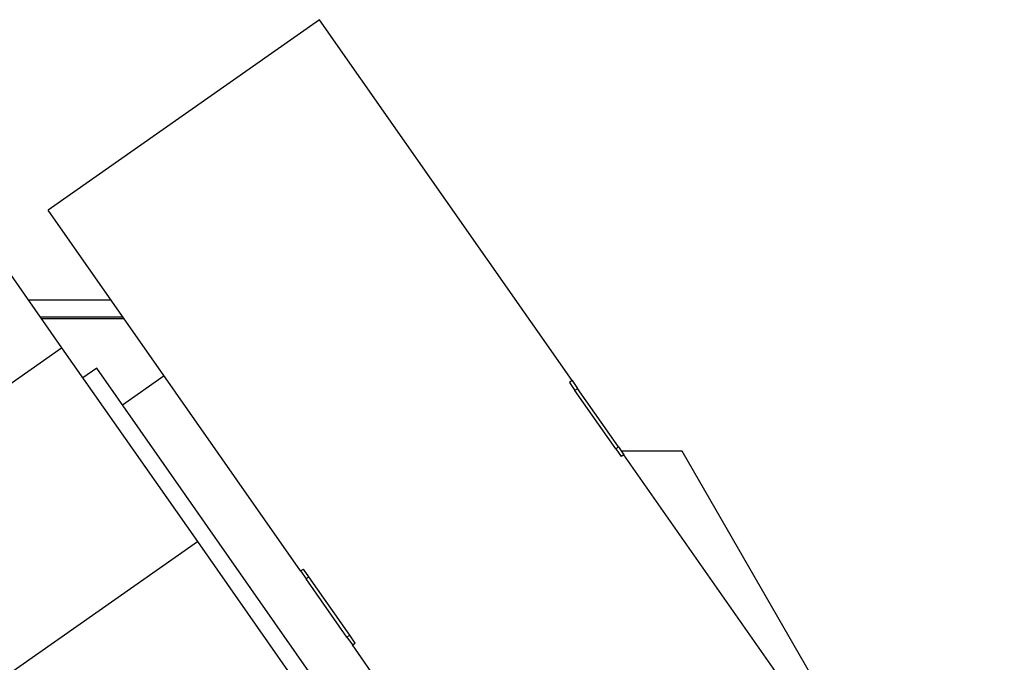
# Model space of a CAD drawing. Header units: inches. Extents: x 0 to 23760, y -13 to 16800.
# Tile 88 of 247: x 8313 to 9186, y 7537 to 8107. Entities that reach past the tile are written whole.
import ezdxf

# ---------------------------------------------------------------- set-up
doc = ezdxf.new("R2010")
doc.units = ezdxf.units.IN
doc.layers.add('1', color=7, linetype='Continuous', true_color=0xffffff)

msp = doc.modelspace()

# ---------------------------------------------------------------- linework, layer by layer
at = {"layer": '1', "color": 2, "linetype": 'Continuous', "lineweight": 25}
for p, q in [((8578.47, 8106.553), (8337.639, 7937.921)), ((8802.433, 7786.7), (8578.47, 8106.553)), ((8561.603, 7618.069), (8337.639, 7937.921)), ((8280.746, 7914.417), (8349.74, 7815.884)), ((8393.658, 7857.918), (8320.313, 7857.918)), ((8404.161, 7842.918), (8330.816, 7842.918)), ((8331.551, 7841.866), (8404.902, 7841.866)), ((8147.523, 7674.291), (8349.74, 7815.884)), ((8349.74, 7815.884), (8470.074, 7644.029)), ((8380.791, 7797.839), (8368.434, 7789.186)), ((8714.613, 7321.092), (8380.791, 7797.839)), ((8440.596, 7790.883), (8403.734, 7765.072)), ((8802.433, 7786.7), (8799.976, 7784.979)), ((8799.976, 7784.979), (8804.784, 7778.112)), ((8802.433, 7786.7), (8807.242, 7779.833)), ((8843.547, 7727.983), (8807.242, 7779.833)), ((8841.09, 7726.262), (8804.784, 7778.112)), ((8843.547, 7727.983), (8848.356, 7721.115)), ((8841.09, 7726.262), (8845.899, 7719.395)), ((8848.356, 7721.115), (8845.899, 7719.395)), ((8900.048, 7724.167), (8846.218, 7724.167)), ((9072.319, 7401.263), (8848.356, 7721.115)), ((9185.567, 7229.634), (8900.048, 7724.167)), ((8267.857, 7502.435), (8470.074, 7644.029)), ((8470.074, 7644.029), (8610.981, 7442.793)), ((8561.603, 7618.069), (8564.06, 7619.789)), ((8561.603, 7618.069), (8566.411, 7611.201)), ((8568.869, 7612.922), (8564.06, 7619.789)), ((8605.174, 7561.072), (8568.869, 7612.922)), ((8602.717, 7559.351), (8566.411, 7611.201)), ((8609.983, 7554.205), (8605.174, 7561.072)), ((8602.717, 7559.351), (8607.525, 7552.484)), ((8607.525, 7552.484), (8609.983, 7554.205)), ((8831.489, 7232.631), (8607.525, 7552.484))]:
    msp.add_line(p, q, dxfattribs=at)
at = {"layer": '1', "color": 110, "linetype": 'Continuous', "lineweight": 13}
for p, q in [((8807.242, 7779.833), (8804.784, 7778.112)), ((8843.547, 7727.983), (8841.09, 7726.262)), ((8568.869, 7612.922), (8566.411, 7611.201)), ((8605.174, 7561.072), (8602.717, 7559.351))]:
    msp.add_line(p, q, dxfattribs=at)

doc.saveas('drawing.dxf')
